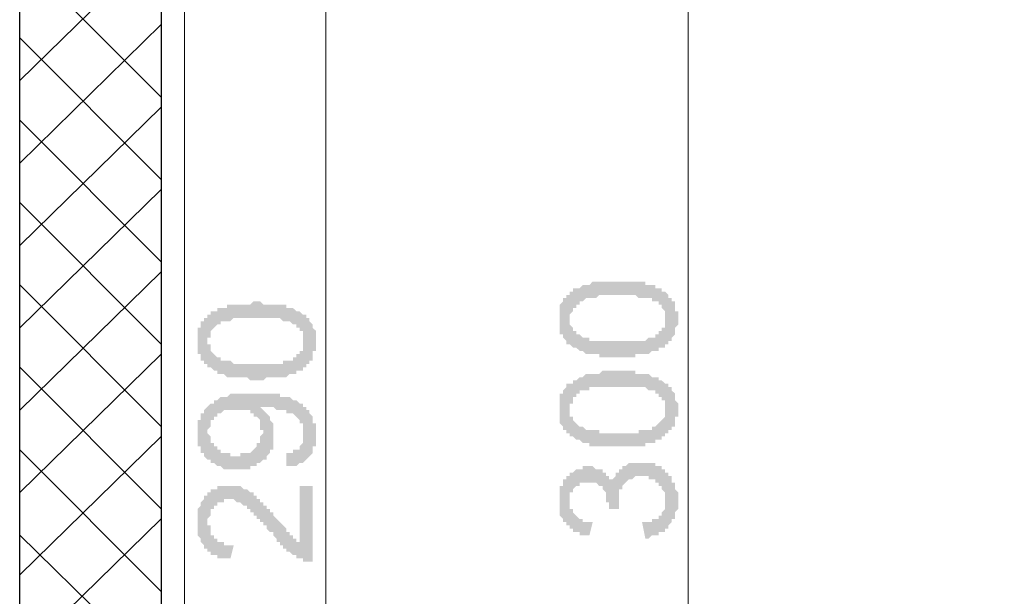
# Model space of a CAD drawing. Header units: metres. Extents: x 5.7 to 89.8, y 4 to 63.5.
# Tile 22 of 72: x 13 to 15.9, y 46 to 47.7. Entities that reach past the tile are written whole.
import ezdxf

# ---------------------------------------------------------------- set-up
doc = ezdxf.new("R2010")
doc.units = ezdxf.units.M
doc.header["$MEASUREMENT"] = 0
for name, color, linetype in [('PDF11_dim', 7, 'Continuous'), ('PDF11_hatch-borshi', 7, 'Continuous'), ('PDF11_kaff', 7, 'Continuous'), ('PDF11_wall-asli', 7, 'Continuous')]:
    doc.layers.add(name, color=color, linetype=linetype)

msp = doc.modelspace()

# ---------------------------------------------------------------- hatches: boundary and pattern name
at = {"layer": 'PDF11_dim', "transparency": 33554559}
h = msp.add_hatch(color=256, dxfattribs=at)
h.paths.add_polyline_path([(14.7967, 46.6888), (14.7871, 46.6888), (14.7775, 46.6888), (14.7775, 46.6888), (14.7678, 46.6888), (14.7678, 46.6888), (14.7582, 46.6888), (14.7582, 46.6888), (14.7486, 46.6888), (14.7486, 46.6888), (14.7389, 46.6888), (14.7389, 46.6985), (14.7293, 46.6985), (14.7293, 46.6985), (14.7197, 46.6985), (14.7197, 46.6985), (14.7101, 46.6985), (14.7101, 46.6985), (14.7101, 46.6985), (14.7004, 46.6985), (14.7004, 46.6985), (14.7004, 46.6985), (14.6908, 46.7081), (14.6908, 46.7081), (14.6812, 46.7081), (14.6812, 46.7081), (14.6715, 46.7177), (14.6715, 46.7177), (14.6619, 46.7177), (14.6619, 46.7177), (14.6523, 46.7274), (14.6523, 46.7274), (14.6523, 46.7274), (14.6426, 46.7274), (14.6426, 46.737), (14.6426, 46.737), (14.6426, 46.737), (14.633, 46.7466), (14.633, 46.7466), (14.633, 46.7466), (14.633, 46.7563), (14.6234, 46.7563), (14.6234, 46.7659), (14.6234, 46.7659), (14.6234, 46.7755), (14.6234, 46.7755), (14.6234, 46.7852), (14.6234, 46.7852), (14.6234, 46.7948), (14.6234, 46.7948), (14.6234, 46.8044), (14.6234, 46.8044), (14.6234, 46.8044), (14.6234, 46.8141), (14.6234, 46.8141), (14.6234, 46.8237), (14.6234, 46.8237), (14.6234, 46.8333), (14.6234, 46.8333), (14.6234, 46.8429), (14.6234, 46.8429), (14.633, 46.8526), (14.633, 46.8526), (14.633, 46.8526), (14.633, 46.8622), (14.633, 46.8622), (14.6426, 46.8622), (14.6426, 46.8718), (14.6426, 46.8718), (14.6523, 46.8718), (14.6523, 46.8815), (14.6619, 46.8815), (14.6619, 46.8815), (14.6619, 46.8911), (14.6715, 46.8911), (14.6715, 46.8911), (14.6812, 46.8911), (14.6812, 46.8911), (14.6908, 46.9007), (14.6908, 46.9007), (14.6908, 46.9007), (14.7004, 46.9007), (14.7004, 46.9007), (14.7101, 46.9007), (14.7101, 46.9007), (14.7197, 46.9104), (14.7197, 46.9104), (14.7197, 46.9104), (14.7293, 46.9104), (14.7293, 46.9104), (14.7389, 46.9104), (14.7389, 46.9104), (14.7486, 46.9104), (14.7486, 46.9104), (14.7582, 46.9104), (14.7582, 46.9104), (14.7678, 46.9104), (14.7678, 46.9104), (14.7775, 46.9104), (14.7775, 46.9104), (14.7871, 46.9104), (14.7967, 46.9104), (14.7967, 46.9104), (14.7967, 46.9104), (14.8064, 46.9104), (14.8064, 46.9104), (14.816, 46.9104), (14.8256, 46.9104), (14.8256, 46.9104), (14.8353, 46.9104), (14.8353, 46.9104), (14.8449, 46.9104), (14.8449, 46.9104), (14.8545, 46.9104), (14.8545, 46.9104), (14.8642, 46.9104), (14.8642, 46.9104), (14.8642, 46.9104), (14.8738, 46.9104), (14.8738, 46.9007), (14.8834, 46.9007), (14.8834, 46.9007), (14.8834, 46.9007), (14.893, 46.9007), (14.893, 46.9007), (14.9027, 46.9007), (14.9027, 46.8911), (14.9123, 46.8911), (14.9123, 46.8911), (14.9219, 46.8911), (14.9219, 46.8815), (14.9219, 46.8815), (14.9316, 46.8815), (14.9316, 46.8815), (14.9412, 46.8718), (14.9412, 46.8718), (14.9412, 46.8718), (14.9412, 46.8622), (14.9508, 46.8622), (14.9508, 46.8622), (14.9508, 46.8526), (14.9508, 46.8526), (14.9605, 46.8526), (14.9605, 46.8429), (14.9605, 46.8429), (14.9605, 46.8333), (14.9605, 46.8333), (14.9605, 46.8237), (14.9701, 46.8237), (14.9701, 46.8141), (14.9701, 46.8141), (14.9701, 46.8044), (14.9701, 46.8044), (14.9701, 46.8044), (14.9701, 46.7948), (14.9701, 46.7948), (14.9701, 46.7852), (14.9701, 46.7852), (14.9605, 46.7755), (14.9605, 46.7755), (14.9605, 46.7659), (14.9605, 46.7659), (14.9605, 46.7563), (14.9605, 46.7563), (14.9605, 46.7563), (14.9508, 46.7466), (14.9508, 46.7466), (14.9508, 46.737), (14.9412, 46.737), (14.9412, 46.737), (14.9412, 46.7274), (14.9316, 46.7274), (14.9316, 46.7274), (14.9316, 46.7274), (14.9316, 46.7177), (14.9219, 46.7177), (14.9219, 46.7177), (14.9219, 46.7177), (14.9123, 46.7177), (14.9123, 46.7081), (14.9123, 46.7081), (14.9027, 46.7081), (14.9027, 46.7081), (14.9027, 46.7081), (14.893, 46.7081), (14.893, 46.7081), (14.8834, 46.6985), (14.8834, 46.6985), (14.8738, 46.6985), (14.8738, 46.6985), (14.8738, 46.6985), (14.8642, 46.6985), (14.8642, 46.6985), (14.8545, 46.6985), (14.8449, 46.6985), (14.8449, 46.6888), (14.8353, 46.6888), (14.8353, 46.6888), (14.8256, 46.6888), (14.8256, 46.6888), (14.816, 46.6888), (14.8064, 46.6888), (14.8064, 46.6888), (14.7967, 46.6888), (14.7967, 46.6888)], flags=0)
h.paths.add_polyline_path([(14.7967, 46.737), (14.7967, 46.737), (14.8064, 46.737), (14.816, 46.737), (14.816, 46.737), (14.8256, 46.737), (14.8353, 46.737), (14.8353, 46.737), (14.8449, 46.737), (14.8449, 46.737), (14.8545, 46.737), (14.8545, 46.737), (14.8642, 46.737), (14.8642, 46.737), (14.8738, 46.737), (14.8738, 46.737), (14.8834, 46.7466), (14.8834, 46.7466), (14.8834, 46.7466), (14.893, 46.7466), (14.893, 46.7466), (14.893, 46.7466), (14.9027, 46.7466), (14.9027, 46.7466), (14.9027, 46.7563), (14.9027, 46.7563), (14.9123, 46.7563), (14.9123, 46.7563), (14.9123, 46.7659), (14.9219, 46.7659), (14.9219, 46.7659), (14.9219, 46.7755), (14.9316, 46.7755), (14.9316, 46.7852), (14.9316, 46.7852), (14.9316, 46.7948), (14.9316, 46.7948), (14.9316, 46.7948), (14.9316, 46.8044), (14.9316, 46.8044), (14.9316, 46.8141), (14.9316, 46.8141), (14.9316, 46.8237), (14.9316, 46.8237), (14.9316, 46.8237), (14.9219, 46.8333), (14.9219, 46.8333), (14.9219, 46.8429), (14.9123, 46.8429), (14.9123, 46.8429), (14.9123, 46.8526), (14.9027, 46.8526), (14.9027, 46.8526), (14.9027, 46.8526), (14.893, 46.8526), (14.893, 46.8526), (14.893, 46.8622), (14.8834, 46.8622), (14.8834, 46.8622), (14.8834, 46.8622), (14.8738, 46.8622), (14.8738, 46.8622), (14.8642, 46.8622), (14.8642, 46.8622), (14.8545, 46.8622), (14.8545, 46.8622), (14.8449, 46.8718), (14.8449, 46.8718), (14.8353, 46.8718), (14.8353, 46.8718), (14.8256, 46.8718), (14.8256, 46.8718), (14.816, 46.8718), (14.8064, 46.8718), (14.8064, 46.8718), (14.7967, 46.8718), (14.7967, 46.8718), (14.7871, 46.8718), (14.7775, 46.8718), (14.7775, 46.8718), (14.7678, 46.8718), (14.7582, 46.8718), (14.7582, 46.8718), (14.7486, 46.8718), (14.7486, 46.8718), (14.7389, 46.8718), (14.7293, 46.8622), (14.7293, 46.8622), (14.7197, 46.8622), (14.7197, 46.8622), (14.7197, 46.8622), (14.7101, 46.8622), (14.7101, 46.8622), (14.7004, 46.8622), (14.7004, 46.8622), (14.7004, 46.8622), (14.6908, 46.8526), (14.6908, 46.8526), (14.6908, 46.8526), (14.6812, 46.8526), (14.6812, 46.8526), (14.6812, 46.8526), (14.6812, 46.8429), (14.6715, 46.8429), (14.6715, 46.8429), (14.6715, 46.8333), (14.6619, 46.8333), (14.6619, 46.8333), (14.6619, 46.8237), (14.6619, 46.8237), (14.6523, 46.8141), (14.6523, 46.8141), (14.6523, 46.8141), (14.6523, 46.8044), (14.6523, 46.8044), (14.6523, 46.7948), (14.6523, 46.7948), (14.6523, 46.7852), (14.6523, 46.7852), (14.6619, 46.7755), (14.6619, 46.7755), (14.6619, 46.7755), (14.6619, 46.7659), (14.6715, 46.7659), (14.6715, 46.7563), (14.6715, 46.7563), (14.6812, 46.7563), (14.6812, 46.7563), (14.6812, 46.7563), (14.6908, 46.7466), (14.6908, 46.7466), (14.6908, 46.7466), (14.7004, 46.7466), (14.7004, 46.7466), (14.7004, 46.7466), (14.7101, 46.7466), (14.7101, 46.737), (14.7197, 46.737), (14.7197, 46.737), (14.7293, 46.737), (14.7293, 46.737), (14.7389, 46.737), (14.7389, 46.737), (14.7486, 46.737), (14.7486, 46.737), (14.7582, 46.737), (14.7582, 46.737), (14.7678, 46.737), (14.7775, 46.737), (14.7775, 46.737), (14.7871, 46.737), (14.7967, 46.737), (14.7967, 46.737)], flags=0)
h = msp.add_hatch(color=256, dxfattribs=at)
h.paths.add_polyline_path([(13.7373, 46.6214), (13.7277, 46.6214), (13.7277, 46.6214), (13.718, 46.6214), (13.718, 46.6214), (13.7084, 46.6311), (13.6988, 46.6311), (13.6988, 46.6311), (13.6891, 46.6311), (13.6891, 46.6311), (13.6795, 46.6311), (13.6795, 46.6311), (13.6699, 46.6311), (13.6699, 46.6311), (13.6699, 46.6311), (13.6603, 46.6311), (13.6603, 46.6311), (13.6506, 46.6311), (13.6506, 46.6311), (13.641, 46.6407), (13.641, 46.6407), (13.641, 46.6407), (13.6314, 46.6407), (13.6314, 46.6407), (13.6217, 46.6407), (13.6217, 46.6503), (13.6121, 46.6503), (13.6121, 46.6503), (13.6121, 46.6503), (13.6025, 46.66), (13.6025, 46.66), (13.5928, 46.66), (13.5928, 46.66), (13.5928, 46.6696), (13.5832, 46.6696), (13.5832, 46.6696), (13.5832, 46.6792), (13.5832, 46.6792), (13.5736, 46.6792), (13.5736, 46.6888), (13.5736, 46.6888), (13.5736, 46.6985), (13.5736, 46.6985), (13.5639, 46.6985), (13.5639, 46.7081), (13.5639, 46.7081), (13.5639, 46.7177), (13.5639, 46.7177), (13.5639, 46.7274), (13.5639, 46.7274), (13.5639, 46.737), (13.5639, 46.737), (13.5639, 46.7466), (13.5639, 46.7466), (13.5639, 46.7563), (13.5639, 46.7563), (13.5639, 46.7659), (13.5639, 46.7659), (13.5639, 46.7659), (13.5639, 46.7755), (13.5736, 46.7755), (13.5736, 46.7852), (13.5736, 46.7852), (13.5736, 46.7852), (13.5736, 46.7948), (13.5832, 46.7948), (13.5832, 46.8044), (13.5832, 46.8044), (13.5928, 46.8044), (13.5928, 46.8141), (13.5928, 46.8141), (13.6025, 46.8141), (13.6025, 46.8237), (13.6121, 46.8237), (13.6121, 46.8237), (13.6121, 46.8237), (13.6217, 46.8237), (13.6217, 46.8333), (13.6314, 46.8333), (13.6314, 46.8333), (13.641, 46.8333), (13.641, 46.8333), (13.6506, 46.8333), (13.6506, 46.8429), (13.6603, 46.8429), (13.6603, 46.8429), (13.6603, 46.8429), (13.6699, 46.8429), (13.6699, 46.8429), (13.6795, 46.8429), (13.6795, 46.8429), (13.6795, 46.8429), (13.6891, 46.8429), (13.6891, 46.8429), (13.6988, 46.8429), (13.6988, 46.8429), (13.7084, 46.8429), (13.718, 46.8429), (13.718, 46.8429), (13.7277, 46.8526), (13.7277, 46.8526), (13.7373, 46.8526), (13.7373, 46.8526), (13.7469, 46.8526), (13.7469, 46.8526), (13.7566, 46.8429), (13.7566, 46.8429), (13.7662, 46.8429), (13.7662, 46.8429), (13.7758, 46.8429), (13.7758, 46.8429), (13.7855, 46.8429), (13.7855, 46.8429), (13.7951, 46.8429), (13.7951, 46.8429), (13.8047, 46.8429), (13.8047, 46.8429), (13.8144, 46.8429), (13.8144, 46.8429), (13.824, 46.8429), (13.824, 46.8429), (13.824, 46.8333), (13.8336, 46.8333), (13.8336, 46.8333), (13.8336, 46.8333), (13.8432, 46.8333), (13.8432, 46.8333), (13.8529, 46.8237), (13.8529, 46.8237), (13.8625, 46.8237), (13.8625, 46.8237), (13.8721, 46.8141), (13.8721, 46.8141), (13.8721, 46.8141), (13.8818, 46.8141), (13.8818, 46.8044), (13.8818, 46.8044), (13.8914, 46.8044), (13.8914, 46.7948), (13.8914, 46.7948), (13.8914, 46.7948), (13.901, 46.7852), (13.901, 46.7852), (13.901, 46.7755), (13.901, 46.7755), (13.901, 46.7755), (13.9107, 46.7659), (13.9107, 46.7659), (13.9107, 46.7563), (13.9107, 46.7563), (13.9107, 46.7466), (13.9107, 46.7466), (13.9107, 46.737), (13.9107, 46.737), (13.9107, 46.7274), (13.9107, 46.7274), (13.9107, 46.7177), (13.9107, 46.7177), (13.9107, 46.7081), (13.9107, 46.7081), (13.901, 46.7081), (13.901, 46.6985), (13.901, 46.6985), (13.901, 46.6888), (13.901, 46.6888), (13.901, 46.6792), (13.8914, 46.6792), (13.8914, 46.6792), (13.8914, 46.6696), (13.8818, 46.6696), (13.8818, 46.6696), (13.8818, 46.66), (13.8721, 46.66), (13.8721, 46.66), (13.8721, 46.66), (13.8721, 46.6503), (13.8625, 46.6503), (13.8625, 46.6503), (13.8625, 46.6503), (13.8529, 46.6503), (13.8529, 46.6503), (13.8529, 46.6407), (13.8432, 46.6407), (13.8432, 46.6407), (13.8336, 46.6407), (13.8336, 46.6407), (13.8336, 46.6407), (13.824, 46.6311), (13.824, 46.6311), (13.8144, 46.6311), (13.8144, 46.6311), (13.8047, 46.6311), (13.8047, 46.6311), (13.7951, 46.6311), (13.7951, 46.6311), (13.7855, 46.6311), (13.7855, 46.6311), (13.7758, 46.6311), (13.7758, 46.6311), (13.7662, 46.6311), (13.7566, 46.6214), (13.7566, 46.6214), (13.7469, 46.6214), (13.7469, 46.6214), (13.7373, 46.6214)], flags=0)
h.paths.add_polyline_path([(13.7373, 46.6696), (13.7469, 46.6696), (13.7469, 46.6696), (13.7566, 46.6696), (13.7662, 46.6696), (13.7662, 46.6696), (13.7758, 46.6696), (13.7758, 46.6696), (13.7855, 46.6696), (13.7951, 46.6696), (13.7951, 46.6696), (13.8047, 46.6696), (13.8047, 46.6696), (13.8144, 46.6696), (13.8144, 46.6792), (13.8144, 46.6792), (13.824, 46.6792), (13.824, 46.6792), (13.8336, 46.6792), (13.8336, 46.6792), (13.8336, 46.6792), (13.8432, 46.6792), (13.8432, 46.6888), (13.8432, 46.6888), (13.8432, 46.6888), (13.8529, 46.6888), (13.8529, 46.6888), (13.8529, 46.6985), (13.8625, 46.6985), (13.8625, 46.6985), (13.8625, 46.7081), (13.8721, 46.7081), (13.8721, 46.7081), (13.8721, 46.7177), (13.8721, 46.7177), (13.8721, 46.7274), (13.8721, 46.7274), (13.8721, 46.737), (13.8721, 46.737), (13.8721, 46.737), (13.8721, 46.7466), (13.8721, 46.7466), (13.8721, 46.7563), (13.8721, 46.7563), (13.8721, 46.7659), (13.8721, 46.7659), (13.8625, 46.7659), (13.8625, 46.7755), (13.8625, 46.7755), (13.8529, 46.7755), (13.8529, 46.7852), (13.8529, 46.7852), (13.8432, 46.7852), (13.8432, 46.7852), (13.8432, 46.7852), (13.8336, 46.7948), (13.8336, 46.7948), (13.8336, 46.7948), (13.824, 46.7948), (13.824, 46.7948), (13.824, 46.7948), (13.8144, 46.7948), (13.8144, 46.7948), (13.8047, 46.8044), (13.8047, 46.8044), (13.7951, 46.8044), (13.7951, 46.8044), (13.7855, 46.8044), (13.7855, 46.8044), (13.7758, 46.8044), (13.7662, 46.8044), (13.7662, 46.8044), (13.7566, 46.8044), (13.7566, 46.8044), (13.7469, 46.8044), (13.7373, 46.8044), (13.7373, 46.8044), (13.7277, 46.8044), (13.7277, 46.8044), (13.718, 46.8044), (13.7084, 46.8044), (13.7084, 46.8044), (13.6988, 46.8044), (13.6891, 46.8044), (13.6891, 46.8044), (13.6795, 46.8044), (13.6795, 46.8044), (13.6699, 46.8044), (13.6699, 46.8044), (13.6603, 46.7948), (13.6603, 46.7948), (13.6506, 46.7948), (13.6506, 46.7948), (13.6506, 46.7948), (13.641, 46.7948), (13.641, 46.7948), (13.641, 46.7948), (13.6314, 46.7948), (13.6314, 46.7852), (13.6314, 46.7852), (13.6217, 46.7852), (13.6217, 46.7852), (13.6217, 46.7852), (13.6121, 46.7755), (13.6121, 46.7755), (13.6121, 46.7755), (13.6025, 46.7659), (13.6025, 46.7659), (13.6025, 46.7563), (13.6025, 46.7563), (13.6025, 46.7563), (13.6025, 46.7466), (13.5928, 46.7466), (13.5928, 46.737), (13.5928, 46.737), (13.5928, 46.7274), (13.6025, 46.7274), (13.6025, 46.7177), (13.6025, 46.7177), (13.6025, 46.7177), (13.6025, 46.7081), (13.6025, 46.7081), (13.6121, 46.6985), (13.6121, 46.6985), (13.6121, 46.6985), (13.6217, 46.6888), (13.6217, 46.6888), (13.6217, 46.6888), (13.6314, 46.6888), (13.6314, 46.6888), (13.6314, 46.6792), (13.6314, 46.6792), (13.641, 46.6792), (13.641, 46.6792), (13.6506, 46.6792), (13.6506, 46.6792), (13.6506, 46.6792), (13.6603, 46.6792), (13.6603, 46.6792), (13.6699, 46.6696), (13.6699, 46.6696), (13.6795, 46.6696), (13.6795, 46.6696), (13.6891, 46.6696), (13.6891, 46.6696), (13.6988, 46.6696), (13.7084, 46.6696), (13.7084, 46.6696), (13.718, 46.6696), (13.718, 46.6696), (13.7277, 46.6696), (13.7373, 46.6696), (13.7373, 46.6696)], flags=0)
h = msp.add_hatch(color=256, dxfattribs=at)
h.paths.add_polyline_path([(14.7967, 46.4288), (14.7871, 46.4288), (14.7775, 46.4288), (14.7775, 46.4288), (14.7678, 46.4288), (14.7678, 46.4288), (14.7582, 46.4288), (14.7582, 46.4288), (14.7486, 46.4288), (14.7486, 46.4288), (14.7389, 46.4288), (14.7389, 46.4288), (14.7293, 46.4288), (14.7293, 46.4288), (14.7197, 46.4288), (14.7197, 46.4288), (14.7101, 46.4288), (14.7101, 46.4384), (14.7101, 46.4384), (14.7004, 46.4384), (14.7004, 46.4384), (14.7004, 46.4384), (14.6908, 46.4384), (14.6908, 46.4384), (14.6812, 46.4481), (14.6812, 46.4481), (14.6715, 46.4481), (14.6715, 46.4481), (14.6619, 46.4577), (14.6619, 46.4577), (14.6523, 46.4577), (14.6523, 46.4577), (14.6523, 46.4673), (14.6426, 46.4673), (14.6426, 46.4673), (14.6426, 46.477), (14.6426, 46.477), (14.633, 46.477), (14.633, 46.4866), (14.633, 46.4866), (14.633, 46.4866), (14.6234, 46.4962), (14.6234, 46.4962), (14.6234, 46.5059), (14.6234, 46.5059), (14.6234, 46.5155), (14.6234, 46.5155), (14.6234, 46.5251), (14.6234, 46.5251), (14.6234, 46.5347), (14.6234, 46.5347), (14.6234, 46.5347), (14.6234, 46.5444), (14.6234, 46.5444), (14.6234, 46.554), (14.6234, 46.554), (14.6234, 46.5636), (14.6234, 46.5636), (14.6234, 46.5733), (14.6234, 46.5733), (14.6234, 46.5829), (14.633, 46.5829), (14.633, 46.5829), (14.633, 46.5925), (14.633, 46.5925), (14.633, 46.5925), (14.6426, 46.6022), (14.6426, 46.6022), (14.6426, 46.6118), (14.6523, 46.6118), (14.6523, 46.6118), (14.6619, 46.6118), (14.6619, 46.6214), (14.6619, 46.6214), (14.6715, 46.6214), (14.6715, 46.6214), (14.6812, 46.6311), (14.6812, 46.6311), (14.6908, 46.6311), (14.6908, 46.6311), (14.6908, 46.6311), (14.7004, 46.6407), (14.7004, 46.6407), (14.7101, 46.6407), (14.7101, 46.6407), (14.7197, 46.6407), (14.7197, 46.6407), (14.7197, 46.6407), (14.7293, 46.6407), (14.7293, 46.6407), (14.7389, 46.6407), (14.7389, 46.6407), (14.7486, 46.6503), (14.7486, 46.6503), (14.7582, 46.6503), (14.7582, 46.6503), (14.7678, 46.6503), (14.7678, 46.6503), (14.7775, 46.6503), (14.7775, 46.6503), (14.7871, 46.6503), (14.7967, 46.6503), (14.7967, 46.6503), (14.7967, 46.6503), (14.8064, 46.6503), (14.8064, 46.6503), (14.816, 46.6503), (14.8256, 46.6503), (14.8256, 46.6503), (14.8353, 46.6503), (14.8353, 46.6503), (14.8449, 46.6503), (14.8449, 46.6407), (14.8545, 46.6407), (14.8545, 46.6407), (14.8642, 46.6407), (14.8642, 46.6407), (14.8642, 46.6407), (14.8738, 46.6407), (14.8738, 46.6407), (14.8834, 46.6407), (14.8834, 46.6407), (14.8834, 46.6407), (14.893, 46.6311), (14.893, 46.6311), (14.9027, 46.6311), (14.9027, 46.6311), (14.9123, 46.6311), (14.9123, 46.6214), (14.9219, 46.6214), (14.9219, 46.6214), (14.9219, 46.6214), (14.9316, 46.6118), (14.9316, 46.6118), (14.9412, 46.6118), (14.9412, 46.6118), (14.9412, 46.6022), (14.9412, 46.6022), (14.9508, 46.6022), (14.9508, 46.5925), (14.9508, 46.5925), (14.9508, 46.5925), (14.9605, 46.5829), (14.9605, 46.5829), (14.9605, 46.5733), (14.9605, 46.5733), (14.9605, 46.5636), (14.9605, 46.5636), (14.9701, 46.554), (14.9701, 46.554), (14.9701, 46.5444), (14.9701, 46.5444), (14.9701, 46.5347), (14.9701, 46.5347), (14.9701, 46.5347), (14.9701, 46.5251), (14.9701, 46.5251), (14.9701, 46.5155), (14.9605, 46.5155), (14.9605, 46.5059), (14.9605, 46.5059), (14.9605, 46.4962), (14.9605, 46.4962), (14.9605, 46.4866), (14.9605, 46.4866), (14.9508, 46.4866), (14.9508, 46.477), (14.9508, 46.477), (14.9412, 46.477), (14.9412, 46.4673), (14.9412, 46.4673), (14.9316, 46.4673), (14.9316, 46.4577), (14.9316, 46.4577), (14.9316, 46.4577), (14.9219, 46.4577), (14.9219, 46.4577), (14.9219, 46.4481), (14.9123, 46.4481), (14.9123, 46.4481), (14.9123, 46.4481), (14.9027, 46.4481), (14.9027, 46.4384), (14.9027, 46.4384), (14.893, 46.4384), (14.893, 46.4384), (14.8834, 46.4384), (14.8834, 46.4384), (14.8738, 46.4384), (14.8738, 46.4288), (14.8738, 46.4288), (14.8642, 46.4288), (14.8642, 46.4288), (14.8545, 46.4288), (14.8449, 46.4288), (14.8449, 46.4288), (14.8353, 46.4288), (14.8353, 46.4288), (14.8256, 46.4288), (14.8256, 46.4288), (14.816, 46.4288), (14.8064, 46.4288), (14.8064, 46.4288), (14.7967, 46.4288), (14.7967, 46.4288)], flags=0)
h.paths.add_polyline_path([(14.7967, 46.4673), (14.7967, 46.4673), (14.8064, 46.4673), (14.816, 46.4673), (14.816, 46.4673), (14.8256, 46.4673), (14.8353, 46.4673), (14.8353, 46.4673), (14.8449, 46.4673), (14.8449, 46.4673), (14.8545, 46.4673), (14.8545, 46.477), (14.8642, 46.477), (14.8642, 46.477), (14.8738, 46.477), (14.8738, 46.477), (14.8834, 46.477), (14.8834, 46.477), (14.8834, 46.477), (14.893, 46.477), (14.893, 46.4866), (14.893, 46.4866), (14.9027, 46.4866), (14.9027, 46.4866), (14.9027, 46.4866), (14.9027, 46.4866), (14.9123, 46.4962), (14.9123, 46.4962), (14.9123, 46.4962), (14.9219, 46.5059), (14.9219, 46.5059), (14.9219, 46.5059), (14.9316, 46.5155), (14.9316, 46.5155), (14.9316, 46.5251), (14.9316, 46.5251), (14.9316, 46.5251), (14.9316, 46.5347), (14.9316, 46.5347), (14.9316, 46.5444), (14.9316, 46.5444), (14.9316, 46.554), (14.9316, 46.554), (14.9316, 46.554), (14.9316, 46.5636), (14.9219, 46.5636), (14.9219, 46.5733), (14.9219, 46.5733), (14.9123, 46.5733), (14.9123, 46.5829), (14.9123, 46.5829), (14.9027, 46.5829), (14.9027, 46.5829), (14.9027, 46.5925), (14.893, 46.5925), (14.893, 46.5925), (14.893, 46.5925), (14.8834, 46.5925), (14.8834, 46.5925), (14.8834, 46.5925), (14.8738, 46.6022), (14.8738, 46.6022), (14.8642, 46.6022), (14.8642, 46.6022), (14.8545, 46.6022), (14.8545, 46.6022), (14.8449, 46.6022), (14.8449, 46.6022), (14.8353, 46.6022), (14.8353, 46.6022), (14.8256, 46.6022), (14.8256, 46.6022), (14.816, 46.6022), (14.8064, 46.6022), (14.8064, 46.6022), (14.7967, 46.6022), (14.7967, 46.6022), (14.7871, 46.6022), (14.7775, 46.6022), (14.7775, 46.6022), (14.7678, 46.6022), (14.7582, 46.6022), (14.7582, 46.6022), (14.7486, 46.6022), (14.7486, 46.6022), (14.7389, 46.6022), (14.7293, 46.6022), (14.7293, 46.6022), (14.7197, 46.6022), (14.7197, 46.6022), (14.7197, 46.6022), (14.7101, 46.6022), (14.7101, 46.5925), (14.7004, 46.5925), (14.7004, 46.5925), (14.7004, 46.5925), (14.6908, 46.5925), (14.6908, 46.5925), (14.6908, 46.5925), (14.6812, 46.5925), (14.6812, 46.5829), (14.6812, 46.5829), (14.6812, 46.5829), (14.6715, 46.5829), (14.6715, 46.5733), (14.6715, 46.5733), (14.6619, 46.5733), (14.6619, 46.5636), (14.6619, 46.5636), (14.6619, 46.554), (14.6523, 46.554), (14.6523, 46.5444), (14.6523, 46.5444), (14.6523, 46.5444), (14.6523, 46.5347), (14.6523, 46.5347), (14.6523, 46.5251), (14.6523, 46.5251), (14.6523, 46.5155), (14.6619, 46.5155), (14.6619, 46.5059), (14.6619, 46.5059), (14.6619, 46.5059), (14.6715, 46.4962), (14.6715, 46.4962), (14.6715, 46.4962), (14.6812, 46.4866), (14.6812, 46.4866), (14.6812, 46.4866), (14.6908, 46.4866), (14.6908, 46.4866), (14.6908, 46.4866), (14.7004, 46.477), (14.7004, 46.477), (14.7004, 46.477), (14.7101, 46.477), (14.7101, 46.477), (14.7197, 46.477), (14.7197, 46.477), (14.7293, 46.477), (14.7293, 46.477), (14.7389, 46.477), (14.7389, 46.4673), (14.7486, 46.4673), (14.7486, 46.4673), (14.7582, 46.4673), (14.7582, 46.4673), (14.7678, 46.4673), (14.7775, 46.4673), (14.7775, 46.4673), (14.7871, 46.4673), (14.7967, 46.4673), (14.7967, 46.4673)], flags=0)
h = msp.add_hatch(color=256, dxfattribs=at)
h.paths.add_polyline_path([(13.824, 46.371), (13.824, 46.4095), (13.824, 46.4095), (13.8336, 46.4095), (13.8336, 46.4095), (13.8432, 46.4095), (13.8432, 46.4192), (13.8529, 46.4192), (13.8529, 46.4192), (13.8625, 46.4192), (13.8625, 46.4288), (13.8625, 46.4288), (13.8625, 46.4288), (13.8721, 46.4384), (13.8721, 46.4384), (13.8721, 46.4384), (13.8721, 46.4481), (13.8721, 46.4481), (13.8721, 46.4577), (13.8721, 46.4577), (13.8721, 46.4673), (13.8721, 46.4673), (13.8721, 46.477), (13.8721, 46.477), (13.8721, 46.4866), (13.8721, 46.4866), (13.8721, 46.4962), (13.8721, 46.4962), (13.8625, 46.4962), (13.8625, 46.5059), (13.8625, 46.5059), (13.8625, 46.5059), (13.8529, 46.5155), (13.8529, 46.5155), (13.8529, 46.5155), (13.8432, 46.5251), (13.8432, 46.5251), (13.8432, 46.5251), (13.8336, 46.5251), (13.8336, 46.5251), (13.824, 46.5251), (13.824, 46.5347), (13.824, 46.5347), (13.8144, 46.5347), (13.8047, 46.5347), (13.8047, 46.5347), (13.8047, 46.5347), (13.7951, 46.5347), (13.7951, 46.5347), (13.7855, 46.5444), (13.7855, 46.5444), (13.7758, 46.5444), (13.7758, 46.5444), (13.7662, 46.5444), (13.7662, 46.5444), (13.7662, 46.5444), (13.7566, 46.5444), (13.7566, 46.5444), (13.7469, 46.5444), (13.7469, 46.5444), (13.7469, 46.5444), (13.7566, 46.5347), (13.7566, 46.5347), (13.7566, 46.5347), (13.7662, 46.5251), (13.7662, 46.5251), (13.7662, 46.5251), (13.7758, 46.5155), (13.7758, 46.5155), (13.7758, 46.5059), (13.7758, 46.5059), (13.7758, 46.5059), (13.7855, 46.4962), (13.7855, 46.4962), (13.7855, 46.4962), (13.7855, 46.4866), (13.7855, 46.4866), (13.7855, 46.477), (13.7855, 46.477), (13.7855, 46.4673), (13.7855, 46.4673), (13.7855, 46.4577), (13.7855, 46.4577), (13.7855, 46.4481), (13.7855, 46.4481), (13.7855, 46.4384), (13.7855, 46.4384), (13.7855, 46.4384), (13.7855, 46.4288), (13.7855, 46.4288), (13.7855, 46.4192), (13.7758, 46.4192), (13.7758, 46.4095), (13.7758, 46.4095), (13.7758, 46.4095), (13.7662, 46.3999), (13.7662, 46.3999), (13.7662, 46.3903), (13.7566, 46.3903), (13.7566, 46.3903), (13.7566, 46.3903), (13.7469, 46.3806), (13.7469, 46.3806), (13.7469, 46.3806), (13.7373, 46.3806), (13.7373, 46.371), (13.7373, 46.371), (13.7277, 46.371), (13.7277, 46.371), (13.718, 46.371), (13.718, 46.3614), (13.7084, 46.3614), (13.7084, 46.3614), (13.6988, 46.3614), (13.6988, 46.3614), (13.6891, 46.3614), (13.6891, 46.3614), (13.6795, 46.3614), (13.6795, 46.3614), (13.6699, 46.3614), (13.6699, 46.3614), (13.6603, 46.3614), (13.6603, 46.3614), (13.6506, 46.3614), (13.6506, 46.3614), (13.641, 46.3614), (13.641, 46.3614), (13.6314, 46.371), (13.6314, 46.371), (13.6217, 46.371), (13.6217, 46.371), (13.6217, 46.371), (13.6121, 46.3806), (13.6121, 46.3806), (13.6025, 46.3806), (13.6025, 46.3806), (13.6025, 46.3903), (13.5928, 46.3903), (13.5928, 46.3903), (13.5928, 46.3903), (13.5832, 46.3999), (13.5832, 46.3999), (13.5832, 46.4095), (13.5832, 46.4095), (13.5736, 46.4095), (13.5736, 46.4192), (13.5736, 46.4192), (13.5736, 46.4288), (13.5736, 46.4288), (13.5639, 46.4288), (13.5639, 46.4384), (13.5639, 46.4384), (13.5639, 46.4481), (13.5639, 46.4481), (13.5639, 46.4577), (13.5639, 46.4577), (13.5639, 46.4673), (13.5639, 46.4673), (13.5639, 46.477), (13.5639, 46.477), (13.5639, 46.4866), (13.5639, 46.4866), (13.5639, 46.4962), (13.5639, 46.4962), (13.5639, 46.4962), (13.5639, 46.5059), (13.5736, 46.5059), (13.5736, 46.5155), (13.5736, 46.5155), (13.5736, 46.5251), (13.5832, 46.5251), (13.5832, 46.5251), (13.5832, 46.5347), (13.5832, 46.5347), (13.5928, 46.5444), (13.5928, 46.5444), (13.5928, 46.5444), (13.6025, 46.554), (13.6025, 46.554), (13.6025, 46.554), (13.6121, 46.554), (13.6121, 46.5636), (13.6217, 46.5636), (13.6217, 46.5636), (13.6217, 46.5636), (13.6314, 46.5733), (13.6314, 46.5733), (13.6314, 46.5733), (13.641, 46.5733), (13.641, 46.5733), (13.641, 46.5733), (13.6506, 46.5733), (13.6506, 46.5733), (13.6603, 46.5829), (13.6603, 46.5829), (13.6699, 46.5829), (13.6699, 46.5829), (13.6795, 46.5829), (13.6795, 46.5829), (13.6891, 46.5829), (13.6891, 46.5829), (13.6988, 46.5829), (13.6988, 46.5829), (13.7084, 46.5829), (13.7084, 46.5829), (13.718, 46.5829), (13.7277, 46.5829), (13.7277, 46.5829), (13.7373, 46.5829), (13.7373, 46.5829), (13.7469, 46.5829), (13.7469, 46.5829), (13.7566, 46.5829), (13.7566, 46.5829), (13.7662, 46.5829), (13.7662, 46.5829), (13.7758, 46.5829), (13.7855, 46.5829), (13.7855, 46.5829), (13.7855, 46.5829), (13.7951, 46.5829), (13.7951, 46.5829), (13.8047, 46.5829), (13.8047, 46.5733), (13.8144, 46.5733), (13.8144, 46.5733), (13.824, 46.5733), (13.824, 46.5733), (13.824, 46.5733), (13.8336, 46.5733), (13.8336, 46.5733), (13.8336, 46.5733), (13.8432, 46.5636), (13.8432, 46.5636), (13.8529, 46.5636), (13.8529, 46.5636), (13.8625, 46.554), (13.8625, 46.554), (13.8625, 46.554), (13.8721, 46.554), (13.8721, 46.5444), (13.8721, 46.5444), (13.8818, 46.5444), (13.8818, 46.5347), (13.8818, 46.5347), (13.8914, 46.5347), (13.8914, 46.5251), (13.8914, 46.5251), (13.8914, 46.5251), (13.901, 46.5155), (13.901, 46.5155), (13.901, 46.5059), (13.901, 46.5059), (13.901, 46.4962), (13.9107, 46.4962), (13.9107, 46.4866), (13.9107, 46.4866), (13.9107, 46.477), (13.9107, 46.477), (13.9107, 46.4673), (13.9107, 46.4673), (13.9107, 46.4673), (13.9107, 46.4577), (13.9107, 46.4481), (13.9107, 46.4481), (13.9107, 46.4384), (13.9107, 46.4384), (13.9107, 46.4288), (13.901, 46.4288), (13.901, 46.4288), (13.901, 46.4192), (13.901, 46.4192), (13.901, 46.4095), (13.901, 46.4095), (13.8914, 46.3999), (13.8914, 46.3999), (13.8914, 46.3999), (13.8914, 46.3999), (13.8818, 46.3903), (13.8818, 46.3903), (13.8818, 46.3903), (13.8721, 46.3806), (13.8721, 46.3806), (13.8721, 46.3806), (13.8625, 46.3806), (13.8625, 46.3806), (13.8529, 46.371), (13.8529, 46.371), (13.8432, 46.371), (13.8432, 46.371), (13.8336, 46.371), (13.8336, 46.371), (13.824, 46.371), (13.824, 46.371)], flags=0)
h.paths.add_polyline_path([(13.6795, 46.5347), (13.6699, 46.5347), (13.6603, 46.5347), (13.6603, 46.5347), (13.6506, 46.5347), (13.6506, 46.5347), (13.641, 46.5347), (13.641, 46.5347), (13.641, 46.5347), (13.6314, 46.5251), (13.6314, 46.5251), (13.6217, 46.5251), (13.6217, 46.5251), (13.6217, 46.5155), (13.6217, 46.5155), (13.6121, 46.5155), (13.6121, 46.5155), (13.6121, 46.5059), (13.6025, 46.5059), (13.6025, 46.4962), (13.6025, 46.4962), (13.6025, 46.4962), (13.6025, 46.4866), (13.6025, 46.4866), (13.5928, 46.477), (13.5928, 46.477), (13.5928, 46.477), (13.5928, 46.4673), (13.5928, 46.4673), (13.6025, 46.4577), (13.6025, 46.4577), (13.6025, 46.4481), (13.6025, 46.4481), (13.6025, 46.4384), (13.6025, 46.4384), (13.6121, 46.4384), (13.6121, 46.4288), (13.6121, 46.4288), (13.6217, 46.4288), (13.6217, 46.4192), (13.6314, 46.4192), (13.6314, 46.4192), (13.6314, 46.4095), (13.641, 46.4095), (13.641, 46.4095), (13.6506, 46.4095), (13.6506, 46.4095), (13.6603, 46.4095), (13.6603, 46.4095), (13.6603, 46.3999), (13.6699, 46.3999), (13.6795, 46.3999), (13.6795, 46.3999), (13.6795, 46.3999), (13.6891, 46.3999), (13.6891, 46.4095), (13.6988, 46.4095), (13.6988, 46.4095), (13.7084, 46.4095), (13.7084, 46.4095), (13.718, 46.4095), (13.718, 46.4095), (13.7277, 46.4192), (13.7277, 46.4192), (13.7277, 46.4192), (13.7277, 46.4192), (13.7373, 46.4288), (13.7373, 46.4288), (13.7373, 46.4384), (13.7469, 46.4384), (13.7469, 46.4384), (13.7469, 46.4481), (13.7469, 46.4481), (13.7469, 46.4577), (13.7469, 46.4577), (13.7566, 46.4673), (13.7566, 46.4673), (13.7566, 46.4673), (13.7566, 46.477), (13.7469, 46.477), (13.7469, 46.4866), (13.7469, 46.4866), (13.7469, 46.4962), (13.7469, 46.4962), (13.7469, 46.5059), (13.7469, 46.5059), (13.7373, 46.5155), (13.7373, 46.5155), (13.7373, 46.5155), (13.7277, 46.5155), (13.7277, 46.5251), (13.7277, 46.5251), (13.718, 46.5251), (13.718, 46.5251), (13.718, 46.5347), (13.7084, 46.5347), (13.7084, 46.5347), (13.6988, 46.5347), (13.6988, 46.5347), (13.6891, 46.5347), (13.6891, 46.5347), (13.6795, 46.5347), (13.6795, 46.5347)], flags=0)
for points in [[(14.8738, 46.1591), (14.8642, 46.2073), (14.8738, 46.2073), (14.8738, 46.2073), (14.8834, 46.2073), (14.8834, 46.2073), (14.893, 46.2073), (14.893, 46.2169), (14.9027, 46.2169), (14.9027, 46.2169), (14.9027, 46.2169), (14.9123, 46.2169), (14.9123, 46.2265), (14.9123, 46.2265), (14.9219, 46.2265), (14.9219, 46.2265), (14.9219, 46.2362), (14.9219, 46.2362), (14.9316, 46.2458), (14.9316, 46.2458), (14.9316, 46.2554), (14.9316, 46.2554), (14.9316, 46.2651), (14.9316, 46.2651), (14.9316, 46.2651), (14.9316, 46.2747), (14.9316, 46.2747), (14.9316, 46.2843), (14.9316, 46.2843), (14.9316, 46.294), (14.9316, 46.294), (14.9219, 46.3036), (14.9219, 46.3036), (14.9219, 46.3132), (14.9219, 46.3132), (14.9123, 46.3132), (14.9123, 46.3229), (14.9123, 46.3229), (14.9027, 46.3229), (14.9027, 46.3325), (14.893, 46.3325), (14.893, 46.3325), (14.893, 46.3325), (14.8834, 46.3325), (14.8834, 46.3421), (14.8738, 46.3421), (14.8738, 46.3421), (14.8642, 46.3421), (14.8642, 46.3421), (14.8642, 46.3421), (14.8545, 46.3421), (14.8545, 46.3421), (14.8449, 46.3421), (14.8449, 46.3421), (14.8353, 46.3325), (14.8353, 46.3325), (14.8256, 46.3325), (14.8256, 46.3325), (14.8256, 46.3325), (14.816, 46.3229), (14.816, 46.3229), (14.816, 46.3229), (14.8064, 46.3132), (14.8064, 46.3132), (14.8064, 46.3132), (14.8064, 46.3036), (14.7967, 46.3036), (14.7967, 46.294), (14.7967, 46.294), (14.7967, 46.294), (14.7967, 46.2843), (14.7967, 46.2843), (14.7967, 46.2747), (14.7967, 46.2747), (14.7967, 46.2651), (14.7967, 46.2651), (14.7967, 46.2651), (14.7967, 46.2554), (14.7967, 46.2458), (14.7967, 46.2458), (14.7967, 46.2458), (14.7678, 46.2458), (14.7678, 46.2554), (14.7678, 46.2554), (14.7678, 46.2554), (14.7678, 46.2651), (14.7582, 46.2651), (14.7582, 46.2747), (14.7582, 46.2747), (14.7582, 46.2843), (14.7582, 46.2843), (14.7582, 46.294), (14.7582, 46.294), (14.7486, 46.3036), (14.7486, 46.3036), (14.7486, 46.3036), (14.7486, 46.3132), (14.7389, 46.3132), (14.7389, 46.3132), (14.7293, 46.3229), (14.7293, 46.3229), (14.7293, 46.3229), (14.7197, 46.3229), (14.7197, 46.3229), (14.7101, 46.3229), (14.7101, 46.3229), (14.7004, 46.3229), (14.7004, 46.3229), (14.6908, 46.3229), (14.6908, 46.3229), (14.6812, 46.3229), (14.6812, 46.3132), (14.6715, 46.3132), (14.6715, 46.3132), (14.6715, 46.3132), (14.6715, 46.3132), (14.6619, 46.3036), (14.6619, 46.3036), (14.6619, 46.294), (14.6619, 46.294), (14.6523, 46.294), (14.6523, 46.2843), (14.6523, 46.2843), (14.6523, 46.2747), (14.6523, 46.2747), (14.6523, 46.2651), (14.6523, 46.2651), (14.6523, 46.2554), (14.6523, 46.2554), (14.6523, 46.2458), (14.6619, 46.2458), (14.6619, 46.2458), (14.6619, 46.2362), (14.6619, 46.2362), (14.6715, 46.2265), (14.6715, 46.2265), (14.6715, 46.2265), (14.6715, 46.2265), (14.6812, 46.2169), (14.6812, 46.2169), (14.6908, 46.2169), (14.6908, 46.2169), (14.6908, 46.2073), (14.7004, 46.2073), (14.7004, 46.2073), (14.7101, 46.2073), (14.7197, 46.2073), (14.7101, 46.1688), (14.7004, 46.1688), (14.7004, 46.1688), (14.6908, 46.1688), (14.6908, 46.1688), (14.6812, 46.1688), (14.6812, 46.1784), (14.6715, 46.1784), (14.6715, 46.1784), (14.6619, 46.1784), (14.6619, 46.1784), (14.6619, 46.188), (14.6523, 46.188), (14.6523, 46.188), (14.6523, 46.1977), (14.6426, 46.1977), (14.6426, 46.1977), (14.6426, 46.1977), (14.6426, 46.2073), (14.633, 46.2073), (14.633, 46.2073), (14.633, 46.2169), (14.633, 46.2169), (14.6234, 46.2265), (14.6234, 46.2265), (14.6234, 46.2362), (14.6234, 46.2362), (14.6234, 46.2362), (14.6234, 46.2458), (14.6234, 46.2458), (14.6234, 46.2554), (14.6234, 46.2554), (14.6234, 46.2651), (14.6234, 46.2651), (14.6234, 46.2747), (14.6234, 46.2747), (14.6234, 46.2843), (14.6234, 46.2843), (14.6234, 46.294), (14.6234, 46.294), (14.6234, 46.3036), (14.6234, 46.3036), (14.6234, 46.3132), (14.633, 46.3132), (14.633, 46.3229), (14.633, 46.3229), (14.633, 46.3229), (14.633, 46.3325), (14.6426, 46.3325), (14.6426, 46.3325), (14.6426, 46.3421), (14.6523, 46.3421), (14.6523, 46.3421), (14.6523, 46.3518), (14.6619, 46.3518), (14.6619, 46.3518), (14.6619, 46.3518), (14.6715, 46.3614), (14.6715, 46.3614), (14.6812, 46.3614), (14.6812, 46.3614), (14.6812, 46.3614), (14.6908, 46.3614), (14.6908, 46.371), (14.7004, 46.371), (14.7004, 46.371), (14.7101, 46.371), (14.7101, 46.371), (14.7197, 46.371), (14.7197, 46.371), (14.7293, 46.3614), (14.7293, 46.3614), (14.7389, 46.3614), (14.7389, 46.3614), (14.7486, 46.3614), (14.7486, 46.3518), (14.7486, 46.3518), (14.7486, 46.3518), (14.7582, 46.3518), (14.7582, 46.3518), (14.7582, 46.3421), (14.7678, 46.3421), (14.7678, 46.3325), (14.7678, 46.3325), (14.7775, 46.3325), (14.7775, 46.3229), (14.7775, 46.3229), (14.7775, 46.3229), (14.7775, 46.3325), (14.7775, 46.3325), (14.7871, 46.3421), (14.7871, 46.3421), (14.7871, 46.3518), (14.7871, 46.3518), (14.7967, 46.3518), (14.7967, 46.3614), (14.7967, 46.3614), (14.8064, 46.3614), (14.8064, 46.371), (14.8064, 46.371), (14.8064, 46.371), (14.816, 46.371), (14.816, 46.371), (14.8256, 46.3806), (14.8256, 46.3806), (14.8256, 46.3806), (14.8353, 46.3806), (14.8353, 46.3806), (14.8449, 46.3806), (14.8449, 46.3806), (14.8545, 46.3806), (14.8545, 46.3806), (14.8642, 46.3806), (14.8642, 46.3806), (14.8738, 46.3806), (14.8738, 46.3806), (14.8834, 46.3806), (14.8834, 46.3806), (14.893, 46.3806), (14.893, 46.3806), (14.893, 46.3806), (14.9027, 46.3806), (14.9027, 46.371), (14.9123, 46.371), (14.9123, 46.371), (14.9219, 46.371), (14.9219, 46.3614), (14.9219, 46.3614), (14.9316, 46.3614), (14.9316, 46.3518), (14.9316, 46.3518), (14.9412, 46.3518), (14.9412, 46.3518), (14.9412, 46.3421), (14.9412, 46.3421), (14.9508, 46.3421), (14.9508, 46.3325), (14.9508, 46.3325), (14.9508, 46.3229), (14.9605, 46.3229), (14.9605, 46.3132), (14.9605, 46.3132), (14.9605, 46.3132), (14.9605, 46.3036), (14.9605, 46.3036), (14.9701, 46.294), (14.9701, 46.294), (14.9701, 46.2843), (14.9701, 46.2843), (14.9701, 46.2747), (14.9701, 46.2747), (14.9701, 46.2651), (14.9701, 46.2651), (14.9701, 46.2554), (14.9701, 46.2554), (14.9701, 46.2458), (14.9701, 46.2458), (14.9605, 46.2362), (14.9605, 46.2362), (14.9605, 46.2265), (14.9605, 46.2265), (14.9605, 46.2265), (14.9605, 46.2169), (14.9508, 46.2169), (14.9508, 46.2073), (14.9508, 46.2073), (14.9508, 46.2073), (14.9412, 46.1977), (14.9412, 46.1977), (14.9412, 46.1977), (14.9412, 46.188), (14.9316, 46.188), (14.9316, 46.188), (14.9316, 46.1784), (14.9219, 46.1784), (14.9219, 46.1784), (14.9123, 46.1784), (14.9123, 46.1688), (14.9123, 46.1688), (14.9027, 46.1688), (14.9027, 46.1688), (14.893, 46.1688), (14.893, 46.1688), (14.8834, 46.1591), (14.8834, 46.1591), (14.8738, 46.1591), (14.8738, 46.1591)], [(13.8625, 46.3132), (13.901, 46.3132), (13.901, 46.0917), (13.901, 46.0917), (13.8914, 46.0917), (13.8914, 46.0917), (13.8818, 46.0917), (13.8818, 46.0917), (13.8721, 46.0917), (13.8721, 46.0917), (13.8721, 46.1013), (13.8721, 46.1013), (13.8625, 46.1013), (13.8625, 46.1013), (13.8529, 46.1013), (13.8529, 46.111), (13.8432, 46.111), (13.8432, 46.111), (13.8432, 46.111), (13.8336, 46.1206), (13.8336, 46.1206), (13.8336, 46.1206), (13.824, 46.1206), (13.824, 46.1302), (13.824, 46.1302), (13.8144, 46.1302), (13.8144, 46.1399), (13.8144, 46.1399), (13.8047, 46.1399), (13.8047, 46.1495), (13.8047, 46.1495), (13.7951, 46.1495), (13.7951, 46.1591), (13.7951, 46.1591), (13.7855, 46.1688), (13.7855, 46.1688), (13.7855, 46.1784), (13.7758, 46.1784), (13.7758, 46.1784), (13.7662, 46.188), (13.7662, 46.188), (13.7662, 46.1977), (13.7566, 46.1977), (13.7566, 46.2073), (13.7469, 46.2073), (13.7469, 46.2169), (13.7469, 46.2169), (13.7373, 46.2169), (13.7373, 46.2265), (13.7373, 46.2265), (13.7277, 46.2265), (13.7277, 46.2362), (13.7277, 46.2362), (13.718, 46.2362), (13.718, 46.2458), (13.718, 46.2458), (13.718, 46.2458), (13.7084, 46.2458), (13.7084, 46.2554), (13.7084, 46.2554), (13.6988, 46.2554), (13.6988, 46.2554), (13.6891, 46.2651), (13.6891, 46.2651), (13.6795, 46.2651), (13.6795, 46.2651), (13.6795, 46.2651), (13.6699, 46.2747), (13.6699, 46.2747), (13.6603, 46.2747), (13.6603, 46.2747), (13.6603, 46.2747), (13.6506, 46.2747), (13.6506, 46.2747), (13.641, 46.2747), (13.641, 46.2651), (13.6314, 46.2651), (13.6314, 46.2651), (13.6217, 46.2651), (13.6217, 46.2651), (13.6217, 46.2554), (13.6121, 46.2554), (13.6121, 46.2554), (13.6121, 46.2554), (13.6121, 46.2458), (13.6025, 46.2458), (13.6025, 46.2362), (13.6025, 46.2362), (13.6025, 46.2362), (13.6025, 46.2265), (13.6025, 46.2265), (13.5928, 46.2169), (13.5928, 46.2169), (13.5928, 46.2073), (13.5928, 46.2073), (13.5928, 46.1977), (13.6025, 46.1977), (13.6025, 46.188), (13.6025, 46.188), (13.6025, 46.1784), (13.6025, 46.1784), (13.6025, 46.1688), (13.6121, 46.1688), (13.6121, 46.1688), (13.6121, 46.1591), (13.6121, 46.1591), (13.6217, 46.1591), (13.6217, 46.1495), (13.6217, 46.1495), (13.6314, 46.1495), (13.6314, 46.1495), (13.641, 46.1495), (13.641, 46.1399), (13.6506, 46.1399), (13.6506, 46.1399), (13.6603, 46.1399), (13.6603, 46.1399), (13.6699, 46.1399), (13.6603, 46.1013), (13.6603, 46.1013), (13.6506, 46.1013), (13.641, 46.1013), (13.641, 46.1013), (13.6314, 46.1013), (13.6314, 46.1013), (13.6217, 46.1013), (13.6217, 46.111), (13.6217, 46.111), (13.6121, 46.111), (13.6121, 46.111), (13.6025, 46.111), (13.6025, 46.1206), (13.6025, 46.1206), (13.5928, 46.1206), (13.5928, 46.1302), (13.5928, 46.1302), (13.5832, 46.1302), (13.5832, 46.1302), (13.5832, 46.1399), (13.5832, 46.1399), (13.5736, 46.1495), (13.5736, 46.1495), (13.5736, 46.1495), (13.5736, 46.1591), (13.5736, 46.1591), (13.5639, 46.1688), (13.5639, 46.1688), (13.5639, 46.1784), (13.5639, 46.1784), (13.5639, 46.188), (13.5639, 46.188), (13.5639, 46.1977), (13.5639, 46.1977), (13.5639, 46.2073), (13.5639, 46.2073), (13.5639, 46.2169), (13.5639, 46.2169), (13.5639, 46.2265), (13.5639, 46.2265), (13.5639, 46.2362), (13.5639, 46.2362), (13.5639, 46.2458), (13.5639, 46.2458), (13.5736, 46.2554), (13.5736, 46.2554), (13.5736, 46.2651), (13.5736, 46.2651), (13.5736, 46.2651), (13.5832, 46.2747), (13.5832, 46.2747), (13.5832, 46.2843), (13.5832, 46.2843), (13.5928, 46.2843), (13.5928, 46.2843), (13.5928, 46.294), (13.5928, 46.294), (13.6025, 46.294), (13.6025, 46.3036), (13.6121, 46.3036), (13.6121, 46.3036), (13.6121, 46.3036), (13.6217, 46.3036), (13.6217, 46.3132), (13.6314, 46.3132), (13.6314, 46.3132), (13.641, 46.3132), (13.641, 46.3132), (13.6506, 46.3132), (13.6506, 46.3132), (13.6603, 46.3132), (13.6603, 46.3132), (13.6603, 46.3132), (13.6699, 46.3132), (13.6699, 46.3132), (13.6795, 46.3132), (13.6795, 46.3132), (13.6891, 46.3132), (13.6891, 46.3132), (13.6988, 46.3036), (13.6988, 46.3036), (13.6988, 46.3036), (13.7084, 46.3036), (13.7084, 46.3036), (13.7084, 46.3036), (13.718, 46.294), (13.718, 46.294), (13.7277, 46.294), (13.7277, 46.2843), (13.7373, 46.2843), (13.7373, 46.2843), (13.7373, 46.2747), (13.7373, 46.2747), (13.7469, 46.2747), (13.7469, 46.2747), (13.7469, 46.2651), (13.7566, 46.2651), (13.7566, 46.2651), (13.7566, 46.2651), (13.7566, 46.2554), (13.7662, 46.2554), (13.7662, 46.2458), (13.7662, 46.2458), (13.7758, 46.2458), (13.7758, 46.2362), (13.7855, 46.2362), (13.7855, 46.2265), (13.7855, 46.2265), (13.7951, 46.2169), (13.7951, 46.2169), (13.7951, 46.2169), (13.8047, 46.2073), (13.8047, 46.2073), (13.8144, 46.1977), (13.8144, 46.1977), (13.824, 46.188), (13.824, 46.188), (13.824, 46.1784), (13.8336, 46.1784), (13.8336, 46.1784), (13.8336, 46.1688), (13.8336, 46.1688), (13.8432, 46.1688), (13.8432, 46.1688), (13.8432, 46.1688), (13.8432, 46.1591), (13.8529, 46.1591), (13.8529, 46.1591), (13.8529, 46.1495), (13.8625, 46.1495), (13.8625, 46.1495), (13.8625, 46.1495)]]:
    msp.add_hatch(color=256, dxfattribs=at).paths.add_polyline_path(points)

# ---------------------------------------------------------------- linework, layer by layer
at = {"layer": 'PDF11_dim', "lineweight": 20}
for points in [[(14.999, 48.5573), (14.999, 48.5284), (14.999, 44.5507), (14.999, 44.5218)], [(13.9396, 48.4225), (13.9396, 48.3936), (13.9396, 44.5507), (13.9396, 44.5218)]]:
    msp.add_lwpolyline(points, dxfattribs=at)
at = {"layer": 'PDF11_hatch-borshi', "lineweight": 18}
for points in [[(13.0439, 47.4979), (13.458, 47.9024)], [(13.458, 47.4497), (13.0439, 47.8639)], [(13.0439, 47.2571), (13.458, 47.6616)], [(13.458, 47.2089), (13.0439, 47.6231)], [(13.0439, 47.0163), (13.458, 47.4208)], [(13.458, 46.9682), (13.0439, 47.3823)], [(13.0439, 46.7755), (13.458, 47.18)], [(13.458, 46.7274), (13.0439, 47.1415)], [(13.0439, 46.5347), (13.458, 46.9393)], [(13.458, 46.4866), (13.0439, 46.9007)], [(13.0439, 46.294), (13.458, 46.6985)], [(13.458, 46.2458), (13.0439, 46.66)], [(13.0439, 46.0532), (13.458, 46.4577)], [(13.458, 46.005), (13.0439, 46.4192)], [(13.0439, 45.8124), (13.458, 46.2169)], [(13.458, 45.7643), (13.0439, 46.1688)]]:
    msp.add_lwpolyline(points, dxfattribs=at)
at = {"layer": 'PDF11_kaff', "lineweight": 20}
msp.add_lwpolyline([(13.5254, 48.8559), (13.5254, 44.3581)], dxfattribs=at)
at = {"layer": 'PDF11_wall-asli', "lineweight": 30}
msp.add_lwpolyline([(13.0439, 44.2233), (13.0439, 49.1352), (27.3077, 49.1352), (27.3077, 44.2233)], close=True, dxfattribs=at)
msp.add_lwpolyline([(13.458, 48.8559), (13.458, 44.2233)], dxfattribs=at)

doc.saveas('drawing.dxf')
